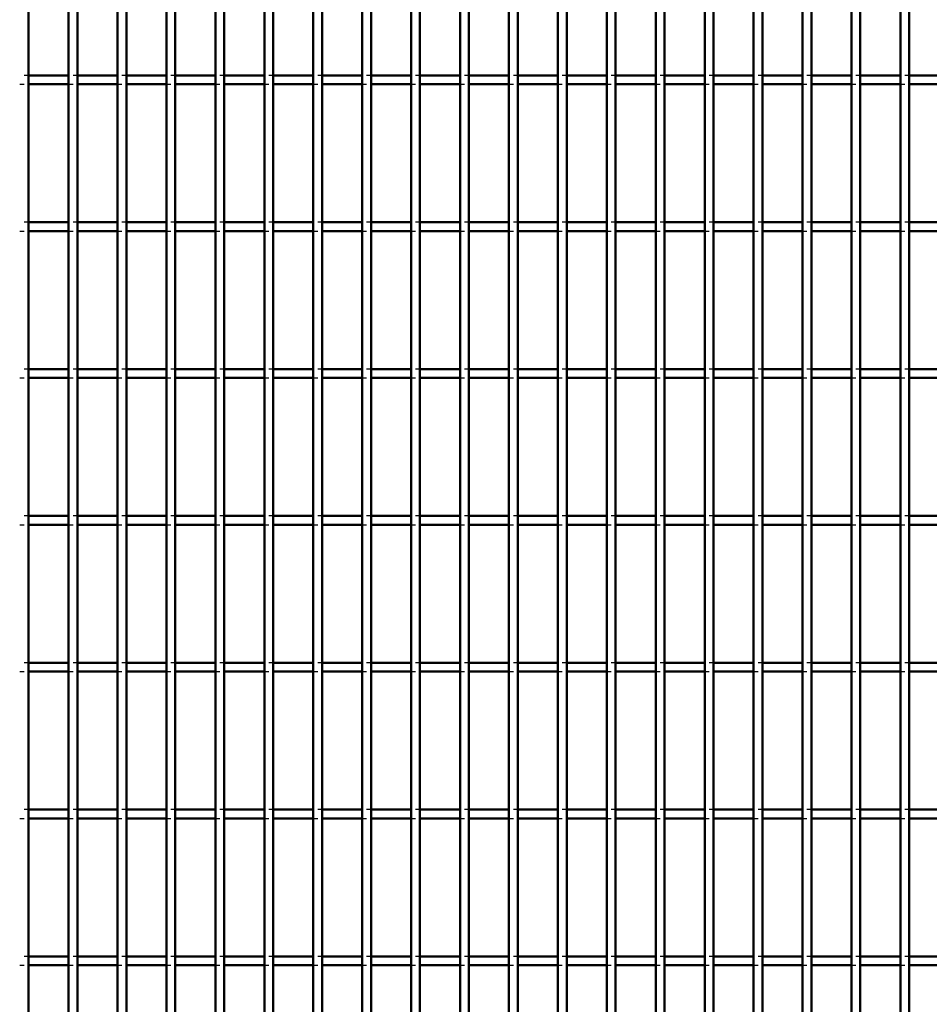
# Model space of a CAD drawing. Header units: millimetres. Extents: x -796 to 511, y -500 to 878.
# Tile 12 of 27: x -73 to 133, y -276 to -53. Entities that reach past the tile are written whole.
import ezdxf

# ---------------------------------------------------------------- set-up
doc = ezdxf.new("R2010")
doc.units = ezdxf.units.MM
doc.linetypes.add('Dashed', pattern=[2, 1, -1])
doc.layers.add('AM_0', color=7, linetype='Continuous', lineweight=50)
doc.layers.add('AM_9', color=6, linetype='Dashed', lineweight=25)

# ---------------------------------------------------------------- blocks, each defined once
blk = doc.blocks.new('36_3weytel1c8whkgfoc8bl3k3cg________0_in_LPP230331121190010003500_4')
at = {"layer": 'AM_0'}
blk.add_line((-71.215, -498), (-71.215, 498), dxfattribs=at)
blk = doc.blocks.new('37_pdfhpgldnhy6cevctr9z6lm3a________0_in_LPP230331121190010003500_4')
at = {"layer": 'AM_0'}
for p, q in [((-62.105, -498), (-62.105, 498)), ((-60.105, -498), (-60.105, 498))]:
    blk.add_line(p, q, dxfattribs=at)
blk = doc.blocks.new('38_vywj8ed1tc9ehftvdq0tan30i________0_in_LPP230331121190010003500_4')
at = {"layer": 'AM_0'}
for p, q in [((-50.995, -498), (-50.995, 498)), ((-48.995, -498), (-48.995, 498))]:
    blk.add_line(p, q, dxfattribs=at)
blk = doc.blocks.new('39_ga2u0l5aiqreag5kr4p7bvc1c________0_in_LPP230331121190010003500_4')
at = {"layer": 'AM_0'}
for p, q in [((-39.885, -498), (-39.885, 498)), ((-37.885, -498), (-37.885, 498))]:
    blk.add_line(p, q, dxfattribs=at)
blk = doc.blocks.new('40_y2k29kan23olmn3w2qli8rpku________0_in_LPP230331121190010003500_4')
at = {"layer": 'AM_0'}
for p, q in [((-28.775, -498), (-28.775, 498)), ((-26.775, -498), (-26.775, 498))]:
    blk.add_line(p, q, dxfattribs=at)
blk = doc.blocks.new('41_fr9l531l6uhat51m0r3ywtnxd________0_in_LPP230331121190010003500_4')
at = {"layer": 'AM_0'}
for p, q in [((-17.665, -498), (-17.665, 498)), ((-15.665, -498), (-15.665, 498))]:
    blk.add_line(p, q, dxfattribs=at)
blk = doc.blocks.new('42_sa8ustypdfffcgczin8ucjw0a________0_in_LPP230331121190010003500_4')
at = {"layer": 'AM_0'}
for p, q in [((-6.555, -498), (-6.555, 498)), ((-4.555, -498), (-4.555, 498))]:
    blk.add_line(p, q, dxfattribs=at)
blk = doc.blocks.new('43_jxkjdczhxile461txee5ihy1w________0_in_LPP230331121190010003500_4')
at = {"layer": 'AM_0'}
for p, q in [((4.555, -498), (4.555, 498)), ((6.555, -498), (6.555, 498))]:
    blk.add_line(p, q, dxfattribs=at)
blk = doc.blocks.new('44_cz20hmghqq0az7qfu5cycsvlh________0_in_LPP230331121190010003500_4')
at = {"layer": 'AM_0'}
for p, q in [((15.665, -498), (15.665, 498)), ((17.665, -498), (17.665, 498))]:
    blk.add_line(p, q, dxfattribs=at)
blk = doc.blocks.new('45_8p4oc7khhrwbxa9okc3j7y8gi________0_in_LPP230331121190010003500_4')
at = {"layer": 'AM_0'}
for p, q in [((26.775, -498), (26.775, 498)), ((28.775, -498), (28.775, 498))]:
    blk.add_line(p, q, dxfattribs=at)
blk = doc.blocks.new('46_twvx60tg72iy8hjbjfnz7p60c________0_in_LPP230331121190010003500_4')
at = {"layer": 'AM_0'}
for p, q in [((37.885, -498), (37.885, 498)), ((39.885, -498), (39.885, 498))]:
    blk.add_line(p, q, dxfattribs=at)
blk = doc.blocks.new('47_br8irn44qwunfsb6mgcbwwbzm________0_in_LPP230331121190010003500_4')
at = {"layer": 'AM_0'}
for p, q in [((48.995, -498), (48.995, 498)), ((50.995, -498), (50.995, 498))]:
    blk.add_line(p, q, dxfattribs=at)
blk = doc.blocks.new('48_856z5hhtff7usuadbipv2zgrh________0_in_LPP230331121190010003500_4')
at = {"layer": 'AM_0'}
for p, q in [((60.105, -498), (60.105, 498)), ((62.105, -498), (62.105, 498))]:
    blk.add_line(p, q, dxfattribs=at)
blk = doc.blocks.new('49_u1i0abxg110ujryrsjxfzqphk________0_in_LPP230331121190010003500_4')
at = {"layer": 'AM_0'}
for p, q in [((71.215, -498), (71.215, 498)), ((73.215, -498), (73.215, 498))]:
    blk.add_line(p, q, dxfattribs=at)
blk = doc.blocks.new('50_nzl6vqu8st0kvkfcddta8lfsd________0_in_LPP230331121190010003500_4')
at = {"layer": 'AM_0'}
for p, q in [((82.325, -498), (82.325, 498)), ((84.325, -498), (84.325, 498))]:
    blk.add_line(p, q, dxfattribs=at)
blk = doc.blocks.new('51_8u15ef6wz6kx1qlfr4rgc9iaj________0_in_LPP230331121190010003500_4')
at = {"layer": 'AM_0'}
for p, q in [((93.435, -498), (93.435, 498)), ((95.435, -498), (95.435, 498))]:
    blk.add_line(p, q, dxfattribs=at)
blk = doc.blocks.new('52_9c76iyd8tkhcpc23ltq5vtydj________0_in_LPP230331121190010003500_4')
at = {"layer": 'AM_0'}
for p, q in [((104.545, -498), (104.545, 498)), ((106.545, -498), (106.545, 498))]:
    blk.add_line(p, q, dxfattribs=at)
blk = doc.blocks.new('53_l3e0ma7wg6juev91l3o587c1o________0_in_LPP230331121190010003500_4')
at = {"layer": 'AM_0'}
for p, q in [((115.655, -498), (115.655, 498)), ((117.655, -498), (117.655, 498))]:
    blk.add_line(p, q, dxfattribs=at)
blk = doc.blocks.new('54_uejd81kag17kjq1e8447p4kwl________0_in_LPP230331121190010003500_4')
at = {"layer": 'AM_0'}
for p, q in [((126.765, -498), (126.765, 498)), ((128.765, -498), (128.765, 498))]:
    blk.add_line(p, q, dxfattribs=at)
blk = doc.blocks.new('90_484mknr572n0uvb9rv74jl7uk________0_in_LPP230331121190010003500_4')
at = {"layer": 'AM_0'}
for p, q in [((-62.105, -265.64), (-71.215, -265.64)), ((-71.215, -267.64), (-71.215, -265.64)), ((-62.105, -265.64), (-62.105, -267.64)), ((-50.995, -265.64), (-60.105, -265.64)), ((-60.105, -267.64), (-60.105, -265.64)), ((-50.995, -265.64), (-50.995, -267.64)), ((-39.885, -265.64), (-48.995, -265.64)), ((-48.995, -267.64), (-48.995, -265.64)), ((-39.885, -265.64), (-39.885, -267.64)), ((-28.775, -265.64), (-37.885, -265.64)), ((-37.885, -267.64), (-37.885, -265.64)), ((-28.775, -265.64), (-28.775, -267.64)), ((-17.665, -265.64), (-26.775, -265.64)), ((-26.775, -267.64), (-26.775, -265.64)), ((-17.665, -265.64), (-17.665, -267.64)), ((-6.555, -265.64), (-15.665, -265.64)), ((-15.665, -267.64), (-15.665, -265.64)), ((-6.555, -265.64), (-6.555, -267.64)), ((4.555, -265.64), (-4.555, -265.64)), ((-4.555, -267.64), (-4.555, -265.64)), ((4.555, -265.64), (4.555, -267.64)), ((15.665, -265.64), (6.555, -265.64)), ((6.555, -267.64), (6.555, -265.64)), ((15.665, -265.64), (15.665, -267.64)), ((26.775, -265.64), (17.665, -265.64)), ((17.665, -267.64), (17.665, -265.64)), ((26.775, -265.64), (26.775, -267.64)), ((37.885, -265.64), (28.775, -265.64)), ((28.775, -267.64), (28.775, -265.64)), ((37.885, -265.64), (37.885, -267.64)), ((48.995, -265.64), (39.885, -265.64)), ((39.885, -267.64), (39.885, -265.64)), ((48.995, -265.64), (48.995, -267.64)), ((60.105, -265.64), (50.995, -265.64)), ((50.995, -267.64), (50.995, -265.64)), ((60.105, -265.64), (60.105, -267.64)), ((71.215, -265.64), (62.105, -265.64)), ((62.105, -267.64), (62.105, -265.64)), ((71.215, -265.64), (71.215, -267.64)), ((82.325, -265.64), (73.215, -265.64)), ((73.215, -267.64), (73.215, -265.64)), ((82.325, -265.64), (82.325, -267.64)), ((93.435, -265.64), (84.325, -265.64)), ((84.325, -267.64), (84.325, -265.64)), ((93.435, -265.64), (93.435, -267.64)), ((104.545, -265.64), (95.435, -265.64)), ((95.435, -267.64), (95.435, -265.64)), ((104.545, -265.64), (104.545, -267.64)), ((115.655, -265.64), (106.545, -265.64)), ((106.545, -267.64), (106.545, -265.64)), ((115.655, -265.64), (115.655, -267.64)), ((126.765, -265.64), (117.655, -265.64)), ((117.655, -267.64), (117.655, -265.64)), ((126.765, -265.64), (126.765, -267.64)), ((137.875, -265.64), (128.765, -265.64)), ((128.765, -267.64), (128.765, -265.64)), ((-62.105, -267.64), (-71.215, -267.64)), ((-50.995, -267.64), (-60.105, -267.64)), ((-39.885, -267.64), (-48.995, -267.64)), ((-28.775, -267.64), (-37.885, -267.64)), ((-17.665, -267.64), (-26.775, -267.64)), ((-6.555, -267.64), (-15.665, -267.64)), ((4.555, -267.64), (-4.555, -267.64)), ((15.665, -267.64), (6.555, -267.64)), ((26.775, -267.64), (17.665, -267.64)), ((37.885, -267.64), (28.775, -267.64)), ((48.995, -267.64), (39.885, -267.64)), ((60.105, -267.64), (50.995, -267.64)), ((71.215, -267.64), (62.105, -267.64)), ((82.325, -267.64), (73.215, -267.64)), ((93.435, -267.64), (84.325, -267.64)), ((104.545, -267.64), (95.435, -267.64)), ((115.655, -267.64), (106.545, -267.64)), ((126.765, -267.64), (117.655, -267.64)), ((137.875, -267.64), (128.765, -267.64))]:
    blk.add_line(p, q, dxfattribs=at)
at = {"layer": 'AM_9'}
for p, q in [((-71.215, -265.64), (-73.215, -265.64)), ((-60.105, -265.64), (-62.105, -265.64)), ((-48.995, -265.64), (-50.995, -265.64)), ((-37.885, -265.64), (-39.885, -265.64)), ((-26.775, -265.64), (-28.775, -265.64)), ((-15.665, -265.64), (-17.665, -265.64)), ((-4.555, -265.64), (-6.555, -265.64)), ((6.555, -265.64), (4.555, -265.64)), ((17.665, -265.64), (15.665, -265.64)), ((28.775, -265.64), (26.775, -265.64)), ((39.885, -265.64), (37.885, -265.64)), ((50.995, -265.64), (48.995, -265.64)), ((62.105, -265.64), (60.105, -265.64)), ((73.215, -265.64), (71.215, -265.64)), ((84.325, -265.64), (82.325, -265.64)), ((95.435, -265.64), (93.435, -265.64)), ((106.545, -265.64), (104.545, -265.64)), ((117.655, -265.64), (115.655, -265.64)), ((128.765, -265.64), (126.765, -265.64)), ((-73.215, -267.64), (-71.215, -267.64)), ((-62.105, -267.64), (-60.105, -267.64)), ((-50.995, -267.64), (-48.995, -267.64)), ((-39.885, -267.64), (-37.885, -267.64)), ((-28.775, -267.64), (-26.775, -267.64)), ((-17.665, -267.64), (-15.665, -267.64)), ((-6.555, -267.64), (-4.555, -267.64)), ((4.555, -267.64), (6.555, -267.64)), ((15.665, -267.64), (17.665, -267.64)), ((26.775, -267.64), (28.775, -267.64)), ((37.885, -267.64), (39.885, -267.64)), ((48.995, -267.64), (50.995, -267.64)), ((60.105, -267.64), (62.105, -267.64)), ((71.215, -267.64), (73.215, -267.64)), ((82.325, -267.64), (84.325, -267.64)), ((93.435, -267.64), (95.435, -267.64)), ((104.545, -267.64), (106.545, -267.64)), ((115.655, -267.64), (117.655, -267.64)), ((126.765, -267.64), (128.765, -267.64))]:
    blk.add_line(p, q, dxfattribs=at)
blk = doc.blocks.new('91_jrxk7demmwbjbhl1pzn9ami5c________0_in_LPP230331121190010003500_4')
at = {"layer": 'AM_0'}
for p, q in [((-62.105, -232.31), (-71.215, -232.31)), ((-71.215, -234.31), (-71.215, -232.31)), ((-62.105, -232.31), (-62.105, -234.31)), ((-50.995, -232.31), (-60.105, -232.31)), ((-60.105, -234.31), (-60.105, -232.31)), ((-50.995, -232.31), (-50.995, -234.31)), ((-39.885, -232.31), (-48.995, -232.31)), ((-48.995, -234.31), (-48.995, -232.31)), ((-39.885, -232.31), (-39.885, -234.31)), ((-28.775, -232.31), (-37.885, -232.31)), ((-37.885, -234.31), (-37.885, -232.31)), ((-28.775, -232.31), (-28.775, -234.31)), ((-17.665, -232.31), (-26.775, -232.31)), ((-26.775, -234.31), (-26.775, -232.31)), ((-17.665, -232.31), (-17.665, -234.31)), ((-6.555, -232.31), (-15.665, -232.31)), ((-15.665, -234.31), (-15.665, -232.31)), ((-6.555, -232.31), (-6.555, -234.31)), ((4.555, -232.31), (-4.555, -232.31)), ((-4.555, -234.31), (-4.555, -232.31)), ((4.555, -232.31), (4.555, -234.31)), ((15.665, -232.31), (6.555, -232.31)), ((6.555, -234.31), (6.555, -232.31)), ((15.665, -232.31), (15.665, -234.31)), ((26.775, -232.31), (17.665, -232.31)), ((17.665, -234.31), (17.665, -232.31)), ((26.775, -232.31), (26.775, -234.31)), ((37.885, -232.31), (28.775, -232.31)), ((28.775, -234.31), (28.775, -232.31)), ((37.885, -232.31), (37.885, -234.31)), ((48.995, -232.31), (39.885, -232.31)), ((39.885, -234.31), (39.885, -232.31)), ((48.995, -232.31), (48.995, -234.31)), ((60.105, -232.31), (50.995, -232.31)), ((50.995, -234.31), (50.995, -232.31)), ((60.105, -232.31), (60.105, -234.31)), ((71.215, -232.31), (62.105, -232.31)), ((62.105, -234.31), (62.105, -232.31)), ((71.215, -232.31), (71.215, -234.31)), ((82.325, -232.31), (73.215, -232.31)), ((73.215, -234.31), (73.215, -232.31)), ((82.325, -232.31), (82.325, -234.31)), ((93.435, -232.31), (84.325, -232.31)), ((84.325, -234.31), (84.325, -232.31)), ((93.435, -232.31), (93.435, -234.31)), ((104.545, -232.31), (95.435, -232.31)), ((95.435, -234.31), (95.435, -232.31)), ((104.545, -232.31), (104.545, -234.31)), ((115.655, -232.31), (106.545, -232.31)), ((106.545, -234.31), (106.545, -232.31)), ((115.655, -232.31), (115.655, -234.31)), ((126.765, -232.31), (117.655, -232.31)), ((117.655, -234.31), (117.655, -232.31)), ((126.765, -232.31), (126.765, -234.31)), ((137.875, -232.31), (128.765, -232.31)), ((128.765, -234.31), (128.765, -232.31)), ((-62.105, -234.31), (-71.215, -234.31)), ((-50.995, -234.31), (-60.105, -234.31)), ((-39.885, -234.31), (-48.995, -234.31)), ((-28.775, -234.31), (-37.885, -234.31)), ((-17.665, -234.31), (-26.775, -234.31)), ((-6.555, -234.31), (-15.665, -234.31)), ((4.555, -234.31), (-4.555, -234.31)), ((15.665, -234.31), (6.555, -234.31)), ((26.775, -234.31), (17.665, -234.31)), ((37.885, -234.31), (28.775, -234.31)), ((48.995, -234.31), (39.885, -234.31)), ((60.105, -234.31), (50.995, -234.31)), ((71.215, -234.31), (62.105, -234.31)), ((82.325, -234.31), (73.215, -234.31)), ((93.435, -234.31), (84.325, -234.31)), ((104.545, -234.31), (95.435, -234.31)), ((115.655, -234.31), (106.545, -234.31)), ((126.765, -234.31), (117.655, -234.31)), ((137.875, -234.31), (128.765, -234.31))]:
    blk.add_line(p, q, dxfattribs=at)
at = {"layer": 'AM_9'}
for p, q in [((-71.215, -232.31), (-73.215, -232.31)), ((-60.105, -232.31), (-62.105, -232.31)), ((-48.995, -232.31), (-50.995, -232.31)), ((-37.885, -232.31), (-39.885, -232.31)), ((-26.775, -232.31), (-28.775, -232.31)), ((-15.665, -232.31), (-17.665, -232.31)), ((-4.555, -232.31), (-6.555, -232.31)), ((6.555, -232.31), (4.555, -232.31)), ((17.665, -232.31), (15.665, -232.31)), ((28.775, -232.31), (26.775, -232.31)), ((39.885, -232.31), (37.885, -232.31)), ((50.995, -232.31), (48.995, -232.31)), ((62.105, -232.31), (60.105, -232.31)), ((73.215, -232.31), (71.215, -232.31)), ((84.325, -232.31), (82.325, -232.31)), ((95.435, -232.31), (93.435, -232.31)), ((106.545, -232.31), (104.545, -232.31)), ((117.655, -232.31), (115.655, -232.31)), ((128.765, -232.31), (126.765, -232.31)), ((-73.215, -234.31), (-71.215, -234.31)), ((-62.105, -234.31), (-60.105, -234.31)), ((-50.995, -234.31), (-48.995, -234.31)), ((-39.885, -234.31), (-37.885, -234.31)), ((-28.775, -234.31), (-26.775, -234.31)), ((-17.665, -234.31), (-15.665, -234.31)), ((-6.555, -234.31), (-4.555, -234.31)), ((4.555, -234.31), (6.555, -234.31)), ((15.665, -234.31), (17.665, -234.31)), ((26.775, -234.31), (28.775, -234.31)), ((37.885, -234.31), (39.885, -234.31)), ((48.995, -234.31), (50.995, -234.31)), ((60.105, -234.31), (62.105, -234.31)), ((71.215, -234.31), (73.215, -234.31)), ((82.325, -234.31), (84.325, -234.31)), ((93.435, -234.31), (95.435, -234.31)), ((104.545, -234.31), (106.545, -234.31)), ((115.655, -234.31), (117.655, -234.31)), ((126.765, -234.31), (128.765, -234.31))]:
    blk.add_line(p, q, dxfattribs=at)
blk = doc.blocks.new('92_soaw418vjjt63ru3uif19c9va________0_in_LPP230331121190010003500_4')
at = {"layer": 'AM_0'}
for p, q in [((-62.105, -198.98), (-71.215, -198.98)), ((-71.215, -200.98), (-71.215, -198.98)), ((-62.105, -200.98), (-71.215, -200.98)), ((-62.105, -198.98), (-62.105, -200.98)), ((-50.995, -198.98), (-60.105, -198.98)), ((-60.105, -200.98), (-60.105, -198.98)), ((-50.995, -200.98), (-60.105, -200.98)), ((-50.995, -198.98), (-50.995, -200.98)), ((-39.885, -198.98), (-48.995, -198.98)), ((-48.995, -200.98), (-48.995, -198.98)), ((-39.885, -200.98), (-48.995, -200.98)), ((-39.885, -198.98), (-39.885, -200.98)), ((-28.775, -198.98), (-37.885, -198.98)), ((-37.885, -200.98), (-37.885, -198.98)), ((-28.775, -200.98), (-37.885, -200.98)), ((-28.775, -198.98), (-28.775, -200.98)), ((-17.665, -198.98), (-26.775, -198.98)), ((-26.775, -200.98), (-26.775, -198.98)), ((-17.665, -200.98), (-26.775, -200.98)), ((-17.665, -198.98), (-17.665, -200.98)), ((-6.555, -198.98), (-15.665, -198.98)), ((-15.665, -200.98), (-15.665, -198.98)), ((-6.555, -200.98), (-15.665, -200.98)), ((-6.555, -198.98), (-6.555, -200.98)), ((4.555, -198.98), (-4.555, -198.98)), ((-4.555, -200.98), (-4.555, -198.98)), ((4.555, -200.98), (-4.555, -200.98)), ((4.555, -198.98), (4.555, -200.98)), ((15.665, -198.98), (6.555, -198.98)), ((6.555, -200.98), (6.555, -198.98)), ((15.665, -200.98), (6.555, -200.98)), ((15.665, -198.98), (15.665, -200.98)), ((26.775, -198.98), (17.665, -198.98)), ((17.665, -200.98), (17.665, -198.98)), ((26.775, -200.98), (17.665, -200.98)), ((26.775, -198.98), (26.775, -200.98)), ((37.885, -198.98), (28.775, -198.98)), ((28.775, -200.98), (28.775, -198.98)), ((37.885, -200.98), (28.775, -200.98)), ((37.885, -198.98), (37.885, -200.98)), ((48.995, -198.98), (39.885, -198.98)), ((39.885, -200.98), (39.885, -198.98)), ((48.995, -200.98), (39.885, -200.98)), ((48.995, -198.98), (48.995, -200.98)), ((60.105, -198.98), (50.995, -198.98)), ((50.995, -200.98), (50.995, -198.98)), ((60.105, -200.98), (50.995, -200.98)), ((60.105, -198.98), (60.105, -200.98)), ((71.215, -198.98), (62.105, -198.98)), ((62.105, -200.98), (62.105, -198.98)), ((71.215, -200.98), (62.105, -200.98)), ((71.215, -198.98), (71.215, -200.98)), ((82.325, -198.98), (73.215, -198.98)), ((73.215, -200.98), (73.215, -198.98)), ((82.325, -200.98), (73.215, -200.98)), ((82.325, -198.98), (82.325, -200.98)), ((93.435, -198.98), (84.325, -198.98)), ((84.325, -200.98), (84.325, -198.98)), ((93.435, -200.98), (84.325, -200.98)), ((93.435, -198.98), (93.435, -200.98)), ((104.545, -198.98), (95.435, -198.98)), ((95.435, -200.98), (95.435, -198.98)), ((104.545, -200.98), (95.435, -200.98)), ((104.545, -198.98), (104.545, -200.98)), ((115.655, -198.98), (106.545, -198.98)), ((106.545, -200.98), (106.545, -198.98)), ((115.655, -200.98), (106.545, -200.98)), ((115.655, -198.98), (115.655, -200.98)), ((126.765, -198.98), (117.655, -198.98)), ((117.655, -200.98), (117.655, -198.98)), ((126.765, -200.98), (117.655, -200.98)), ((126.765, -198.98), (126.765, -200.98)), ((137.875, -198.98), (128.765, -198.98)), ((128.765, -200.98), (128.765, -198.98)), ((137.875, -200.98), (128.765, -200.98))]:
    blk.add_line(p, q, dxfattribs=at)
at = {"layer": 'AM_9'}
for p, q in [((-71.215, -198.98), (-73.215, -198.98)), ((-73.215, -200.98), (-71.215, -200.98)), ((-60.105, -198.98), (-62.105, -198.98)), ((-62.105, -200.98), (-60.105, -200.98)), ((-48.995, -198.98), (-50.995, -198.98)), ((-50.995, -200.98), (-48.995, -200.98)), ((-37.885, -198.98), (-39.885, -198.98)), ((-39.885, -200.98), (-37.885, -200.98)), ((-26.775, -198.98), (-28.775, -198.98)), ((-28.775, -200.98), (-26.775, -200.98)), ((-15.665, -198.98), (-17.665, -198.98)), ((-17.665, -200.98), (-15.665, -200.98)), ((-4.555, -198.98), (-6.555, -198.98)), ((-6.555, -200.98), (-4.555, -200.98)), ((6.555, -198.98), (4.555, -198.98)), ((4.555, -200.98), (6.555, -200.98)), ((17.665, -198.98), (15.665, -198.98)), ((15.665, -200.98), (17.665, -200.98)), ((28.775, -198.98), (26.775, -198.98)), ((26.775, -200.98), (28.775, -200.98)), ((39.885, -198.98), (37.885, -198.98)), ((37.885, -200.98), (39.885, -200.98)), ((50.995, -198.98), (48.995, -198.98)), ((48.995, -200.98), (50.995, -200.98)), ((62.105, -198.98), (60.105, -198.98)), ((60.105, -200.98), (62.105, -200.98)), ((73.215, -198.98), (71.215, -198.98)), ((71.215, -200.98), (73.215, -200.98)), ((84.325, -198.98), (82.325, -198.98)), ((82.325, -200.98), (84.325, -200.98)), ((95.435, -198.98), (93.435, -198.98)), ((93.435, -200.98), (95.435, -200.98)), ((106.545, -198.98), (104.545, -198.98)), ((104.545, -200.98), (106.545, -200.98)), ((117.655, -198.98), (115.655, -198.98)), ((115.655, -200.98), (117.655, -200.98)), ((128.765, -198.98), (126.765, -198.98)), ((126.765, -200.98), (128.765, -200.98))]:
    blk.add_line(p, q, dxfattribs=at)
blk = doc.blocks.new('93_67cjhosca1n6iag7vtim92wia________0_in_LPP230331121190010003500_4')
at = {"layer": 'AM_0'}
for p, q in [((-62.105, -165.65), (-71.215, -165.65)), ((-71.215, -167.65), (-71.215, -165.65)), ((-62.105, -165.65), (-62.105, -167.65)), ((-50.995, -165.65), (-60.105, -165.65)), ((-60.105, -167.65), (-60.105, -165.65)), ((-50.995, -165.65), (-50.995, -167.65)), ((-39.885, -165.65), (-48.995, -165.65)), ((-48.995, -167.65), (-48.995, -165.65)), ((-39.885, -165.65), (-39.885, -167.65)), ((-28.775, -165.65), (-37.885, -165.65)), ((-37.885, -167.65), (-37.885, -165.65)), ((-28.775, -165.65), (-28.775, -167.65)), ((-17.665, -165.65), (-26.775, -165.65)), ((-26.775, -167.65), (-26.775, -165.65)), ((-17.665, -165.65), (-17.665, -167.65)), ((-6.555, -165.65), (-15.665, -165.65)), ((-15.665, -167.65), (-15.665, -165.65)), ((-6.555, -165.65), (-6.555, -167.65)), ((4.555, -165.65), (-4.555, -165.65)), ((-4.555, -167.65), (-4.555, -165.65)), ((4.555, -165.65), (4.555, -167.65)), ((15.665, -165.65), (6.555, -165.65)), ((6.555, -167.65), (6.555, -165.65)), ((15.665, -165.65), (15.665, -167.65)), ((26.775, -165.65), (17.665, -165.65)), ((17.665, -167.65), (17.665, -165.65)), ((26.775, -165.65), (26.775, -167.65)), ((37.885, -165.65), (28.775, -165.65)), ((28.775, -167.65), (28.775, -165.65)), ((37.885, -165.65), (37.885, -167.65)), ((48.995, -165.65), (39.885, -165.65)), ((39.885, -167.65), (39.885, -165.65)), ((48.995, -165.65), (48.995, -167.65)), ((60.105, -165.65), (50.995, -165.65)), ((50.995, -167.65), (50.995, -165.65)), ((60.105, -165.65), (60.105, -167.65)), ((71.215, -165.65), (62.105, -165.65)), ((62.105, -167.65), (62.105, -165.65)), ((71.215, -165.65), (71.215, -167.65)), ((82.325, -165.65), (73.215, -165.65)), ((73.215, -167.65), (73.215, -165.65)), ((82.325, -165.65), (82.325, -167.65)), ((93.435, -165.65), (84.325, -165.65)), ((84.325, -167.65), (84.325, -165.65)), ((93.435, -165.65), (93.435, -167.65)), ((104.545, -165.65), (95.435, -165.65)), ((95.435, -167.65), (95.435, -165.65)), ((104.545, -165.65), (104.545, -167.65)), ((115.655, -165.65), (106.545, -165.65)), ((106.545, -167.65), (106.545, -165.65)), ((115.655, -165.65), (115.655, -167.65)), ((126.765, -165.65), (117.655, -165.65)), ((117.655, -167.65), (117.655, -165.65)), ((126.765, -165.65), (126.765, -167.65)), ((137.875, -165.65), (128.765, -165.65)), ((128.765, -167.65), (128.765, -165.65)), ((-62.105, -167.65), (-71.215, -167.65)), ((-50.995, -167.65), (-60.105, -167.65)), ((-39.885, -167.65), (-48.995, -167.65)), ((-28.775, -167.65), (-37.885, -167.65)), ((-17.665, -167.65), (-26.775, -167.65)), ((-6.555, -167.65), (-15.665, -167.65)), ((4.555, -167.65), (-4.555, -167.65)), ((15.665, -167.65), (6.555, -167.65)), ((26.775, -167.65), (17.665, -167.65)), ((37.885, -167.65), (28.775, -167.65)), ((48.995, -167.65), (39.885, -167.65)), ((60.105, -167.65), (50.995, -167.65)), ((71.215, -167.65), (62.105, -167.65)), ((82.325, -167.65), (73.215, -167.65)), ((93.435, -167.65), (84.325, -167.65)), ((104.545, -167.65), (95.435, -167.65)), ((115.655, -167.65), (106.545, -167.65)), ((126.765, -167.65), (117.655, -167.65)), ((137.875, -167.65), (128.765, -167.65))]:
    blk.add_line(p, q, dxfattribs=at)
at = {"layer": 'AM_9'}
for p, q in [((-71.215, -165.65), (-73.215, -165.65)), ((-60.105, -165.65), (-62.105, -165.65)), ((-48.995, -165.65), (-50.995, -165.65)), ((-37.885, -165.65), (-39.885, -165.65)), ((-26.775, -165.65), (-28.775, -165.65)), ((-15.665, -165.65), (-17.665, -165.65)), ((-4.555, -165.65), (-6.555, -165.65)), ((6.555, -165.65), (4.555, -165.65)), ((17.665, -165.65), (15.665, -165.65)), ((28.775, -165.65), (26.775, -165.65)), ((39.885, -165.65), (37.885, -165.65)), ((50.995, -165.65), (48.995, -165.65)), ((62.105, -165.65), (60.105, -165.65)), ((73.215, -165.65), (71.215, -165.65)), ((84.325, -165.65), (82.325, -165.65)), ((95.435, -165.65), (93.435, -165.65)), ((106.545, -165.65), (104.545, -165.65)), ((117.655, -165.65), (115.655, -165.65)), ((128.765, -165.65), (126.765, -165.65)), ((-73.215, -167.65), (-71.215, -167.65)), ((-62.105, -167.65), (-60.105, -167.65)), ((-50.995, -167.65), (-48.995, -167.65)), ((-39.885, -167.65), (-37.885, -167.65)), ((-28.775, -167.65), (-26.775, -167.65)), ((-17.665, -167.65), (-15.665, -167.65)), ((-6.555, -167.65), (-4.555, -167.65)), ((4.555, -167.65), (6.555, -167.65)), ((15.665, -167.65), (17.665, -167.65)), ((26.775, -167.65), (28.775, -167.65)), ((37.885, -167.65), (39.885, -167.65)), ((48.995, -167.65), (50.995, -167.65)), ((60.105, -167.65), (62.105, -167.65)), ((71.215, -167.65), (73.215, -167.65)), ((82.325, -167.65), (84.325, -167.65)), ((93.435, -167.65), (95.435, -167.65)), ((104.545, -167.65), (106.545, -167.65)), ((115.655, -167.65), (117.655, -167.65)), ((126.765, -167.65), (128.765, -167.65))]:
    blk.add_line(p, q, dxfattribs=at)
blk = doc.blocks.new('94_dfzr6m5kmc3lfha6l3w6uyhso________0_in_LPP230331121190010003500_4')
at = {"layer": 'AM_0'}
for p, q in [((-62.105, -132.32), (-71.215, -132.32)), ((-71.215, -134.32), (-71.215, -132.32)), ((-62.105, -132.32), (-62.105, -134.32)), ((-50.995, -132.32), (-60.105, -132.32)), ((-60.105, -134.32), (-60.105, -132.32)), ((-50.995, -132.32), (-50.995, -134.32)), ((-39.885, -132.32), (-48.995, -132.32)), ((-48.995, -134.32), (-48.995, -132.32)), ((-39.885, -132.32), (-39.885, -134.32)), ((-28.775, -132.32), (-37.885, -132.32)), ((-37.885, -134.32), (-37.885, -132.32)), ((-28.775, -132.32), (-28.775, -134.32)), ((-17.665, -132.32), (-26.775, -132.32)), ((-26.775, -134.32), (-26.775, -132.32)), ((-17.665, -132.32), (-17.665, -134.32)), ((-6.555, -132.32), (-15.665, -132.32)), ((-15.665, -134.32), (-15.665, -132.32)), ((-6.555, -132.32), (-6.555, -134.32)), ((4.555, -132.32), (-4.555, -132.32)), ((-4.555, -134.32), (-4.555, -132.32)), ((4.555, -132.32), (4.555, -134.32)), ((15.665, -132.32), (6.555, -132.32)), ((6.555, -134.32), (6.555, -132.32)), ((15.665, -132.32), (15.665, -134.32)), ((26.775, -132.32), (17.665, -132.32)), ((17.665, -134.32), (17.665, -132.32)), ((26.775, -132.32), (26.775, -134.32)), ((37.885, -132.32), (28.775, -132.32)), ((28.775, -134.32), (28.775, -132.32)), ((37.885, -132.32), (37.885, -134.32)), ((48.995, -132.32), (39.885, -132.32)), ((39.885, -134.32), (39.885, -132.32)), ((48.995, -132.32), (48.995, -134.32)), ((60.105, -132.32), (50.995, -132.32)), ((50.995, -134.32), (50.995, -132.32)), ((60.105, -132.32), (60.105, -134.32)), ((71.215, -132.32), (62.105, -132.32)), ((62.105, -134.32), (62.105, -132.32)), ((71.215, -132.32), (71.215, -134.32)), ((82.325, -132.32), (73.215, -132.32)), ((73.215, -134.32), (73.215, -132.32)), ((82.325, -132.32), (82.325, -134.32)), ((93.435, -132.32), (84.325, -132.32)), ((84.325, -134.32), (84.325, -132.32)), ((93.435, -132.32), (93.435, -134.32)), ((104.545, -132.32), (95.435, -132.32)), ((95.435, -134.32), (95.435, -132.32)), ((104.545, -132.32), (104.545, -134.32)), ((115.655, -132.32), (106.545, -132.32)), ((106.545, -134.32), (106.545, -132.32)), ((115.655, -132.32), (115.655, -134.32)), ((126.765, -132.32), (117.655, -132.32)), ((117.655, -134.32), (117.655, -132.32)), ((126.765, -132.32), (126.765, -134.32)), ((137.875, -132.32), (128.765, -132.32)), ((128.765, -134.32), (128.765, -132.32)), ((-62.105, -134.32), (-71.215, -134.32)), ((-50.995, -134.32), (-60.105, -134.32)), ((-39.885, -134.32), (-48.995, -134.32)), ((-28.775, -134.32), (-37.885, -134.32)), ((-17.665, -134.32), (-26.775, -134.32)), ((-6.555, -134.32), (-15.665, -134.32)), ((4.555, -134.32), (-4.555, -134.32)), ((15.665, -134.32), (6.555, -134.32)), ((26.775, -134.32), (17.665, -134.32)), ((37.885, -134.32), (28.775, -134.32)), ((48.995, -134.32), (39.885, -134.32)), ((60.105, -134.32), (50.995, -134.32)), ((71.215, -134.32), (62.105, -134.32)), ((82.325, -134.32), (73.215, -134.32)), ((93.435, -134.32), (84.325, -134.32)), ((104.545, -134.32), (95.435, -134.32)), ((115.655, -134.32), (106.545, -134.32)), ((126.765, -134.32), (117.655, -134.32)), ((137.875, -134.32), (128.765, -134.32))]:
    blk.add_line(p, q, dxfattribs=at)
at = {"layer": 'AM_9'}
for p, q in [((-71.215, -132.32), (-73.215, -132.32)), ((-60.105, -132.32), (-62.105, -132.32)), ((-48.995, -132.32), (-50.995, -132.32)), ((-37.885, -132.32), (-39.885, -132.32)), ((-26.775, -132.32), (-28.775, -132.32)), ((-15.665, -132.32), (-17.665, -132.32)), ((-4.555, -132.32), (-6.555, -132.32)), ((6.555, -132.32), (4.555, -132.32)), ((17.665, -132.32), (15.665, -132.32)), ((28.775, -132.32), (26.775, -132.32)), ((39.885, -132.32), (37.885, -132.32)), ((50.995, -132.32), (48.995, -132.32)), ((62.105, -132.32), (60.105, -132.32)), ((73.215, -132.32), (71.215, -132.32)), ((84.325, -132.32), (82.325, -132.32)), ((95.435, -132.32), (93.435, -132.32)), ((106.545, -132.32), (104.545, -132.32)), ((117.655, -132.32), (115.655, -132.32)), ((128.765, -132.32), (126.765, -132.32)), ((-73.215, -134.32), (-71.215, -134.32)), ((-62.105, -134.32), (-60.105, -134.32)), ((-50.995, -134.32), (-48.995, -134.32)), ((-39.885, -134.32), (-37.885, -134.32)), ((-28.775, -134.32), (-26.775, -134.32)), ((-17.665, -134.32), (-15.665, -134.32)), ((-6.555, -134.32), (-4.555, -134.32)), ((4.555, -134.32), (6.555, -134.32)), ((15.665, -134.32), (17.665, -134.32)), ((26.775, -134.32), (28.775, -134.32)), ((37.885, -134.32), (39.885, -134.32)), ((48.995, -134.32), (50.995, -134.32)), ((60.105, -134.32), (62.105, -134.32)), ((71.215, -134.32), (73.215, -134.32)), ((82.325, -134.32), (84.325, -134.32)), ((93.435, -134.32), (95.435, -134.32)), ((104.545, -134.32), (106.545, -134.32)), ((115.655, -134.32), (117.655, -134.32)), ((126.765, -134.32), (128.765, -134.32))]:
    blk.add_line(p, q, dxfattribs=at)
blk = doc.blocks.new('95_d31qbznxps7jskn4v665muu5a________0_in_LPP230331121190010003500_4')
at = {"layer": 'AM_0'}
for p, q in [((-62.105, -98.99), (-71.215, -98.99)), ((-71.215, -100.99), (-71.215, -98.99)), ((-62.105, -98.99), (-62.105, -100.99)), ((-50.995, -98.99), (-60.105, -98.99)), ((-60.105, -100.99), (-60.105, -98.99)), ((-50.995, -98.99), (-50.995, -100.99)), ((-39.885, -98.99), (-48.995, -98.99)), ((-48.995, -100.99), (-48.995, -98.99)), ((-39.885, -98.99), (-39.885, -100.99)), ((-28.775, -98.99), (-37.885, -98.99)), ((-37.885, -100.99), (-37.885, -98.99)), ((-28.775, -98.99), (-28.775, -100.99)), ((-17.665, -98.99), (-26.775, -98.99)), ((-26.775, -100.99), (-26.775, -98.99)), ((-17.665, -98.99), (-17.665, -100.99)), ((-6.555, -98.99), (-15.665, -98.99)), ((-15.665, -100.99), (-15.665, -98.99)), ((-6.555, -98.99), (-6.555, -100.99)), ((4.555, -98.99), (-4.555, -98.99)), ((-4.555, -100.99), (-4.555, -98.99)), ((4.555, -98.99), (4.555, -100.99)), ((15.665, -98.99), (6.555, -98.99)), ((6.555, -100.99), (6.555, -98.99)), ((15.665, -98.99), (15.665, -100.99)), ((26.775, -98.99), (17.665, -98.99)), ((17.665, -100.99), (17.665, -98.99)), ((26.775, -98.99), (26.775, -100.99)), ((37.885, -98.99), (28.775, -98.99)), ((28.775, -100.99), (28.775, -98.99)), ((37.885, -98.99), (37.885, -100.99)), ((48.995, -98.99), (39.885, -98.99)), ((39.885, -100.99), (39.885, -98.99)), ((48.995, -98.99), (48.995, -100.99)), ((60.105, -98.99), (50.995, -98.99)), ((50.995, -100.99), (50.995, -98.99)), ((60.105, -98.99), (60.105, -100.99)), ((71.215, -98.99), (62.105, -98.99)), ((62.105, -100.99), (62.105, -98.99)), ((71.215, -98.99), (71.215, -100.99)), ((82.325, -98.99), (73.215, -98.99)), ((73.215, -100.99), (73.215, -98.99)), ((82.325, -98.99), (82.325, -100.99)), ((93.435, -98.99), (84.325, -98.99)), ((84.325, -100.99), (84.325, -98.99)), ((93.435, -98.99), (93.435, -100.99)), ((104.545, -98.99), (95.435, -98.99)), ((95.435, -100.99), (95.435, -98.99)), ((104.545, -98.99), (104.545, -100.99)), ((115.655, -98.99), (106.545, -98.99)), ((106.545, -100.99), (106.545, -98.99)), ((115.655, -98.99), (115.655, -100.99)), ((126.765, -98.99), (117.655, -98.99)), ((117.655, -100.99), (117.655, -98.99)), ((126.765, -98.99), (126.765, -100.99)), ((137.875, -98.99), (128.765, -98.99)), ((128.765, -100.99), (128.765, -98.99)), ((-62.105, -100.99), (-71.215, -100.99)), ((-50.995, -100.99), (-60.105, -100.99)), ((-39.885, -100.99), (-48.995, -100.99)), ((-28.775, -100.99), (-37.885, -100.99)), ((-17.665, -100.99), (-26.775, -100.99)), ((-6.555, -100.99), (-15.665, -100.99)), ((4.555, -100.99), (-4.555, -100.99)), ((15.665, -100.99), (6.555, -100.99)), ((26.775, -100.99), (17.665, -100.99)), ((37.885, -100.99), (28.775, -100.99)), ((48.995, -100.99), (39.885, -100.99)), ((60.105, -100.99), (50.995, -100.99)), ((71.215, -100.99), (62.105, -100.99)), ((82.325, -100.99), (73.215, -100.99)), ((93.435, -100.99), (84.325, -100.99)), ((104.545, -100.99), (95.435, -100.99)), ((115.655, -100.99), (106.545, -100.99)), ((126.765, -100.99), (117.655, -100.99)), ((137.875, -100.99), (128.765, -100.99))]:
    blk.add_line(p, q, dxfattribs=at)
at = {"layer": 'AM_9'}
for p, q in [((-71.215, -98.99), (-73.215, -98.99)), ((-60.105, -98.99), (-62.105, -98.99)), ((-48.995, -98.99), (-50.995, -98.99)), ((-37.885, -98.99), (-39.885, -98.99)), ((-26.775, -98.99), (-28.775, -98.99)), ((-15.665, -98.99), (-17.665, -98.99)), ((-4.555, -98.99), (-6.555, -98.99)), ((6.555, -98.99), (4.555, -98.99)), ((17.665, -98.99), (15.665, -98.99)), ((28.775, -98.99), (26.775, -98.99)), ((39.885, -98.99), (37.885, -98.99)), ((50.995, -98.99), (48.995, -98.99)), ((62.105, -98.99), (60.105, -98.99)), ((73.215, -98.99), (71.215, -98.99)), ((84.325, -98.99), (82.325, -98.99)), ((95.435, -98.99), (93.435, -98.99)), ((106.545, -98.99), (104.545, -98.99)), ((117.655, -98.99), (115.655, -98.99)), ((128.765, -98.99), (126.765, -98.99)), ((-73.215, -100.99), (-71.215, -100.99)), ((-62.105, -100.99), (-60.105, -100.99)), ((-50.995, -100.99), (-48.995, -100.99)), ((-39.885, -100.99), (-37.885, -100.99)), ((-28.775, -100.99), (-26.775, -100.99)), ((-17.665, -100.99), (-15.665, -100.99)), ((-6.555, -100.99), (-4.555, -100.99)), ((4.555, -100.99), (6.555, -100.99)), ((15.665, -100.99), (17.665, -100.99)), ((26.775, -100.99), (28.775, -100.99)), ((37.885, -100.99), (39.885, -100.99)), ((48.995, -100.99), (50.995, -100.99)), ((60.105, -100.99), (62.105, -100.99)), ((71.215, -100.99), (73.215, -100.99)), ((82.325, -100.99), (84.325, -100.99)), ((93.435, -100.99), (95.435, -100.99)), ((104.545, -100.99), (106.545, -100.99)), ((115.655, -100.99), (117.655, -100.99)), ((126.765, -100.99), (128.765, -100.99))]:
    blk.add_line(p, q, dxfattribs=at)
blk = doc.blocks.new('96_l7gjztqvt3lv1kzmuxi9bp6wi________0_in_LPP230331121190010003500_4')
at = {"layer": 'AM_0'}
for p, q in [((-62.105, -65.66), (-71.215, -65.66)), ((-71.215, -67.66), (-71.215, -65.66)), ((-62.105, -65.66), (-62.105, -67.66)), ((-50.995, -65.66), (-60.105, -65.66)), ((-60.105, -67.66), (-60.105, -65.66)), ((-50.995, -65.66), (-50.995, -67.66)), ((-39.885, -65.66), (-48.995, -65.66)), ((-48.995, -67.66), (-48.995, -65.66)), ((-39.885, -65.66), (-39.885, -67.66)), ((-28.775, -65.66), (-37.885, -65.66)), ((-37.885, -67.66), (-37.885, -65.66)), ((-28.775, -65.66), (-28.775, -67.66)), ((-17.665, -65.66), (-26.775, -65.66)), ((-26.775, -67.66), (-26.775, -65.66)), ((-17.665, -65.66), (-17.665, -67.66)), ((-6.555, -65.66), (-15.665, -65.66)), ((-15.665, -67.66), (-15.665, -65.66)), ((-6.555, -65.66), (-6.555, -67.66)), ((4.555, -65.66), (-4.555, -65.66)), ((-4.555, -67.66), (-4.555, -65.66)), ((4.555, -65.66), (4.555, -67.66)), ((15.665, -65.66), (6.555, -65.66)), ((6.555, -67.66), (6.555, -65.66)), ((15.665, -65.66), (15.665, -67.66)), ((26.775, -65.66), (17.665, -65.66)), ((17.665, -67.66), (17.665, -65.66)), ((26.775, -65.66), (26.775, -67.66)), ((37.885, -65.66), (28.775, -65.66)), ((28.775, -67.66), (28.775, -65.66)), ((37.885, -65.66), (37.885, -67.66)), ((48.995, -65.66), (39.885, -65.66)), ((39.885, -67.66), (39.885, -65.66)), ((48.995, -65.66), (48.995, -67.66)), ((60.105, -65.66), (50.995, -65.66)), ((50.995, -67.66), (50.995, -65.66)), ((60.105, -65.66), (60.105, -67.66)), ((71.215, -65.66), (62.105, -65.66)), ((62.105, -67.66), (62.105, -65.66)), ((71.215, -65.66), (71.215, -67.66)), ((82.325, -65.66), (73.215, -65.66)), ((73.215, -67.66), (73.215, -65.66)), ((82.325, -65.66), (82.325, -67.66)), ((93.435, -65.66), (84.325, -65.66)), ((84.325, -67.66), (84.325, -65.66)), ((93.435, -65.66), (93.435, -67.66)), ((104.545, -65.66), (95.435, -65.66)), ((95.435, -67.66), (95.435, -65.66)), ((104.545, -65.66), (104.545, -67.66)), ((115.655, -65.66), (106.545, -65.66)), ((106.545, -67.66), (106.545, -65.66)), ((115.655, -65.66), (115.655, -67.66)), ((126.765, -65.66), (117.655, -65.66)), ((117.655, -67.66), (117.655, -65.66)), ((126.765, -65.66), (126.765, -67.66)), ((137.875, -65.66), (128.765, -65.66)), ((128.765, -67.66), (128.765, -65.66)), ((-62.105, -67.66), (-71.215, -67.66)), ((-50.995, -67.66), (-60.105, -67.66)), ((-39.885, -67.66), (-48.995, -67.66)), ((-28.775, -67.66), (-37.885, -67.66)), ((-17.665, -67.66), (-26.775, -67.66)), ((-6.555, -67.66), (-15.665, -67.66)), ((4.555, -67.66), (-4.555, -67.66)), ((15.665, -67.66), (6.555, -67.66)), ((26.775, -67.66), (17.665, -67.66)), ((37.885, -67.66), (28.775, -67.66)), ((48.995, -67.66), (39.885, -67.66)), ((60.105, -67.66), (50.995, -67.66)), ((71.215, -67.66), (62.105, -67.66)), ((82.325, -67.66), (73.215, -67.66)), ((93.435, -67.66), (84.325, -67.66)), ((104.545, -67.66), (95.435, -67.66)), ((115.655, -67.66), (106.545, -67.66)), ((126.765, -67.66), (117.655, -67.66)), ((137.875, -67.66), (128.765, -67.66))]:
    blk.add_line(p, q, dxfattribs=at)
at = {"layer": 'AM_9'}
for p, q in [((-71.215, -65.66), (-73.215, -65.66)), ((-60.105, -65.66), (-62.105, -65.66)), ((-48.995, -65.66), (-50.995, -65.66)), ((-37.885, -65.66), (-39.885, -65.66)), ((-26.775, -65.66), (-28.775, -65.66)), ((-15.665, -65.66), (-17.665, -65.66)), ((-4.555, -65.66), (-6.555, -65.66)), ((6.555, -65.66), (4.555, -65.66)), ((17.665, -65.66), (15.665, -65.66)), ((28.775, -65.66), (26.775, -65.66)), ((39.885, -65.66), (37.885, -65.66)), ((50.995, -65.66), (48.995, -65.66)), ((62.105, -65.66), (60.105, -65.66)), ((73.215, -65.66), (71.215, -65.66)), ((84.325, -65.66), (82.325, -65.66)), ((95.435, -65.66), (93.435, -65.66)), ((106.545, -65.66), (104.545, -65.66)), ((117.655, -65.66), (115.655, -65.66)), ((128.765, -65.66), (126.765, -65.66)), ((-73.215, -67.66), (-71.215, -67.66)), ((-62.105, -67.66), (-60.105, -67.66)), ((-50.995, -67.66), (-48.995, -67.66)), ((-39.885, -67.66), (-37.885, -67.66)), ((-28.775, -67.66), (-26.775, -67.66)), ((-17.665, -67.66), (-15.665, -67.66)), ((-6.555, -67.66), (-4.555, -67.66)), ((4.555, -67.66), (6.555, -67.66)), ((15.665, -67.66), (17.665, -67.66)), ((26.775, -67.66), (28.775, -67.66)), ((37.885, -67.66), (39.885, -67.66)), ((48.995, -67.66), (50.995, -67.66)), ((60.105, -67.66), (62.105, -67.66)), ((71.215, -67.66), (73.215, -67.66)), ((82.325, -67.66), (84.325, -67.66)), ((93.435, -67.66), (95.435, -67.66)), ((104.545, -67.66), (106.545, -67.66)), ((115.655, -67.66), (117.655, -67.66)), ((126.765, -67.66), (128.765, -67.66))]:
    blk.add_line(p, q, dxfattribs=at)

msp = doc.modelspace()

# ---------------------------------------------------------------- block references
for name in ['36_3weytel1c8whkgfoc8bl3k3cg________0_in_LPP230331121190010003500_4', '37_pdfhpgldnhy6cevctr9z6lm3a________0_in_LPP230331121190010003500_4', '38_vywj8ed1tc9ehftvdq0tan30i________0_in_LPP230331121190010003500_4', '39_ga2u0l5aiqreag5kr4p7bvc1c________0_in_LPP230331121190010003500_4', '40_y2k29kan23olmn3w2qli8rpku________0_in_LPP230331121190010003500_4', '41_fr9l531l6uhat51m0r3ywtnxd________0_in_LPP230331121190010003500_4', '42_sa8ustypdfffcgczin8ucjw0a________0_in_LPP230331121190010003500_4', '43_jxkjdczhxile461txee5ihy1w________0_in_LPP230331121190010003500_4', '44_cz20hmghqq0az7qfu5cycsvlh________0_in_LPP230331121190010003500_4', '45_8p4oc7khhrwbxa9okc3j7y8gi________0_in_LPP230331121190010003500_4', '46_twvx60tg72iy8hjbjfnz7p60c________0_in_LPP230331121190010003500_4', '47_br8irn44qwunfsb6mgcbwwbzm________0_in_LPP230331121190010003500_4', '48_856z5hhtff7usuadbipv2zgrh________0_in_LPP230331121190010003500_4', '49_u1i0abxg110ujryrsjxfzqphk________0_in_LPP230331121190010003500_4', '50_nzl6vqu8st0kvkfcddta8lfsd________0_in_LPP230331121190010003500_4', '51_8u15ef6wz6kx1qlfr4rgc9iaj________0_in_LPP230331121190010003500_4', '52_9c76iyd8tkhcpc23ltq5vtydj________0_in_LPP230331121190010003500_4', '53_l3e0ma7wg6juev91l3o587c1o________0_in_LPP230331121190010003500_4', '54_uejd81kag17kjq1e8447p4kwl________0_in_LPP230331121190010003500_4', '96_l7gjztqvt3lv1kzmuxi9bp6wi________0_in_LPP230331121190010003500_4', '95_d31qbznxps7jskn4v665muu5a________0_in_LPP230331121190010003500_4', '94_dfzr6m5kmc3lfha6l3w6uyhso________0_in_LPP230331121190010003500_4', '93_67cjhosca1n6iag7vtim92wia________0_in_LPP230331121190010003500_4', '92_soaw418vjjt63ru3uif19c9va________0_in_LPP230331121190010003500_4', '91_jrxk7demmwbjbhl1pzn9ami5c________0_in_LPP230331121190010003500_4', '90_484mknr572n0uvb9rv74jl7uk________0_in_LPP230331121190010003500_4']:
    msp.add_blockref(name, (0, 0))

doc.saveas('drawing.dxf')
